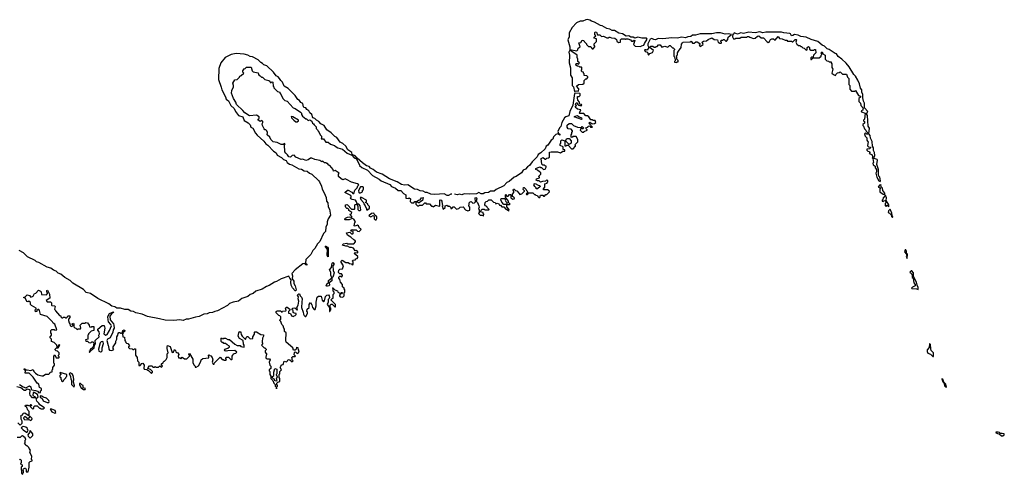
# Model space of a CAD drawing. Extents: x 2470790 to 2659118, y 702284 to 849036.
# Tile 117 of 154: x 2568359 to 2581112, y 798512 to 804407. Entities that reach past the tile are written whole.
import ezdxf

# ---------------------------------------------------------------- set-up
doc = ezdxf.new("R2010")
doc.units = 0

msp = doc.modelspace()

# ---------------------------------------------------------------- linework, layer by layer
at = {"layer": '0CON10XD'}
for points in [[(2575575, 804002), (2575590, 804015), (2575592, 804038), (2575620, 804055), (2575602, 804108), (2575628, 804112), (2575645, 804140), (2575668, 804138), (2575672, 804122), (2575700, 804095), (2575700, 804085), (2575725, 804060), (2575758, 804058), (2575760, 804045), (2575775, 804030), (2575785, 804030), (2575810, 804055), (2575810, 804065), (2575800, 804075), (2575800, 804095), (2575830, 804125), (2575828, 804158), (2575800, 804165), (2575802, 804178), (2575820, 804195), (2575808, 804215), (2575808, 804242), (2575815, 804250), (2575830, 804245), (2575842, 804212), (2575875, 804210), (2575895, 804190), (2575922, 804192), (2575965, 804170), (2575985, 804170), (2575995, 804180), (2576005, 804180), (2576025, 804170), (2576067, 804167), (2576088, 804148), (2576095, 804130), (2576115, 804110), (2576140, 804115), (2576143, 804147), (2576153, 804157), (2576195, 804158), (2576205, 804150), (2576215, 804160), (2576235, 804160), (2576270, 804145), (2576285, 804130), (2576305, 804130), (2576315, 804140), (2576328, 804138), (2576310, 804085), (2576333, 804063), (2576405, 804058), (2576415, 804068), (2576445, 804078), (2576451, 804099), (2576485, 804155), (2576478, 804165), (2576418, 804168), (2576365, 804180), (2576326, 804166), (2576305, 804181), (2576275, 804178), (2576250, 804195), (2576215, 804193), (2576165, 804223), (2576120, 804230), (2576065, 804265), (2576035, 804268), (2576005, 804285), (2575965, 804291), (2575904, 804325), (2575881, 804331), (2575805, 804375), (2575767, 804387), (2575745, 804402), (2575715, 804407), (2575693, 804405), (2575655, 804388), (2575617, 804387), (2575573, 804365), (2575515, 804304), (2575475, 804237), (2575474, 804185), (2575460, 804145), (2575486, 804055), (2575483, 804023), (2575485, 804018), (2575575, 804002)], [(2576865, 803850), (2576872, 803858), (2576888, 803862), (2576888, 803878), (2576870, 803895), (2576870, 803925), (2576860, 803935), (2576878, 803952), (2576880, 803975), (2576892, 803998), (2576928, 804045), (2576933, 804087), (2576942, 804108), (2576953, 804117), (2577045, 804120), (2577055, 804128), (2577072, 804102), (2577095, 804100), (2577115, 804120), (2577135, 804120), (2577168, 804098), (2577170, 804085), (2577160, 804075), (2577175, 804060), (2577210, 804085), (2577200, 804115), (2577215, 804130), (2577255, 804132), (2577275, 804150), (2577325, 804170), (2577355, 804150), (2577397, 804147), (2577405, 804110), (2577415, 804110), (2577425, 804100), (2577445, 804100), (2577450, 804105), (2577450, 804115), (2577440, 804125), (2577445, 804140), (2577465, 804140), (2577475, 804150), (2577485, 804150), (2577505, 804130), (2577515, 804130), (2577532, 804148), (2577535, 804180), (2577580, 804215), (2577535, 804225), (2577495, 804218), (2577435, 804237), (2577385, 804237), (2577325, 804225), (2577175, 804224), (2577113, 804207), (2577075, 804206), (2577050, 804190), (2577015, 804185), (2576985, 804172), (2576935, 804181), (2576875, 804166), (2576805, 804171), (2576688, 804158), (2576631, 804161), (2576595, 804147), (2576572, 804148), (2576545, 804162), (2576526, 804155), (2576494, 804095), (2576495, 804072), (2576510, 804045), (2576485, 804010), (2576475, 804017), (2576452, 804015), (2576460, 803995), (2576490, 803985), (2576493, 803963), (2576502, 803952), (2576508, 803952), (2576522, 803968), (2576555, 803980), (2576570, 804005), (2576520, 804045), (2576535, 804062), (2576562, 804062), (2576575, 804050), (2576595, 804050), (2576605, 804060), (2576615, 804060), (2576635, 804080), (2576655, 804080), (2576675, 804050), (2576715, 804062), (2576755, 804050), (2576775, 804070), (2576785, 804070), (2576815, 804040), (2576825, 804040), (2576840, 804025), (2576840, 804015), (2576830, 804005), (2576830, 803935), (2576840, 803925), (2576843, 803903), (2576850, 803895), (2576850, 803875), (2576840, 803865), (2576840, 803855), (2576865, 803850)], [(2579505, 802308), (2579510, 802315), (2579499, 802365), (2579487, 802377), (2579482, 802402), (2579482, 802465), (2579461, 802531), (2579470, 802585), (2579465, 802592), (2579428, 802605), (2579427, 802623), (2579437, 802645), (2579431, 802685), (2579420, 802710), (2579419, 802745), (2579406, 802766), (2579401, 802825), (2579379, 802869), (2579375, 802907), (2579357, 802927), (2579365, 802998), (2579348, 803025), (2579341, 803165), (2579328, 803185), (2579344, 803215), (2579300, 803265), (2579300, 803325), (2579288, 803348), (2579280, 803395), (2579281, 803435), (2579268, 803468), (2579265, 803496), (2579249, 803519), (2579235, 803575), (2579215, 803624), (2579185, 803673), (2579164, 803694), (2579105, 803794), (2579065, 803843), (2579010, 803895), (2578960, 803930), (2578938, 803965), (2578920, 803970), (2578845, 804020), (2578818, 804028), (2578785, 804062), (2578754, 804074), (2578695, 804124), (2578610, 804150), (2578545, 804180), (2578478, 804189), (2578442, 804205), (2578395, 804214), (2578375, 804200), (2578357, 804197), (2578345, 804223), (2578335, 804229), (2578255, 804236), (2578225, 804245), (2578025, 804245), (2577985, 804235), (2577945, 804248), (2577885, 804236), (2577805, 804243), (2577735, 804226), (2577700, 804235), (2577655, 804220), (2577615, 804236), (2577605, 804220), (2577590, 804215), (2577600, 804205), (2577590, 804195), (2577590, 804185), (2577605, 804160), (2577625, 804160), (2577635, 804168), (2577685, 804168), (2577705, 804180), (2577775, 804182), (2577785, 804190), (2577805, 804190), (2577815, 804180), (2577865, 804162), (2577885, 804168), (2577916, 804194), (2577935, 804197), (2577965, 804172), (2577995, 804172), (2578041, 804121), (2578055, 804112), (2578070, 804125), (2578082, 804148), (2578103, 804157), (2578125, 804160), (2578145, 804140), (2578185, 804190), (2578202, 804162), (2578235, 804158), (2578275, 804140), (2578295, 804140), (2578305, 804130), (2578355, 804130), (2578365, 804120), (2578375, 804120), (2578405, 804150), (2578415, 804150), (2578420, 804145), (2578410, 804115), (2578425, 804090), (2578445, 804070), (2578465, 804070), (2578475, 804060), (2578485, 804060), (2578502, 804042), (2578518, 804038), (2578545, 804010), (2578560, 804015), (2578560, 804045), (2578575, 804060), (2578588, 804048), (2578590, 804025), (2578605, 804010), (2578645, 804010), (2578655, 804020), (2578668, 804018), (2578670, 803975), (2578642, 803948), (2578638, 803922), (2578615, 803920), (2578605, 803910), (2578605, 803890), (2578615, 803890), (2578635, 803910), (2578715, 803910), (2578740, 803935), (2578740, 803945), (2578750, 803955), (2578742, 803975), (2578755, 803990), (2578762, 803962), (2578790, 803945), (2578790, 803895), (2578813, 803873), (2578835, 803870), (2578845, 803860), (2578868, 803858), (2578870, 803845), (2578880, 803835), (2578880, 803785), (2578892, 803765), (2578880, 803715), (2578900, 803695), (2578927, 803683), (2578930, 803695), (2578952, 803718), (2578975, 803720), (2578985, 803730), (2579015, 803700), (2579068, 803698), (2579082, 803662), (2579100, 803645), (2579100, 803565), (2579110, 803555), (2579110, 803505), (2579135, 803480), (2579175, 803480), (2579185, 803490), (2579222, 803422), (2579250, 803415), (2579248, 803402), (2579230, 803385), (2579230, 803345), (2579250, 803325), (2579252, 803292), (2579290, 803255), (2579280, 803245), (2579278, 803232), (2579260, 803225), (2579262, 803212), (2579310, 803195), (2579300, 803115), (2579290, 803105), (2579290, 803095), (2579300, 803085), (2579300, 803065), (2579282, 803048), (2579280, 803035), (2579290, 803025), (2579302, 802992), (2579320, 802975), (2579322, 802962), (2579350, 802935), (2579345, 802920), (2579332, 802922), (2579315, 802940), (2579302, 802925), (2579310, 802895), (2579330, 802875), (2579330, 802845), (2579347, 802817), (2579345, 802800), (2579342, 802772), (2579355, 802760), (2579380, 802755), (2579380, 802745), (2579365, 802730), (2579332, 802728), (2579330, 802715), (2579345, 802700), (2579368, 802698), (2579370, 802685), (2579362, 802672), (2579395, 802658), (2579407, 802637), (2579410, 802625), (2579402, 802615), (2579410, 802605), (2579420, 802555), (2579410, 802545), (2579413, 802523), (2579438, 802508), (2579440, 802485), (2579456, 802466), (2579458, 802435), (2579450, 802415), (2579460, 802365), (2579488, 802315), (2579505, 802308)], [(2575545, 803477), (2575565, 803482), (2575595, 803480), (2575602, 803512), (2575570, 803545), (2575595, 803568), (2575655, 803570), (2575670, 803585), (2575672, 803618), (2575692, 803638), (2575705, 803640), (2575720, 803655), (2575720, 803665), (2575705, 803680), (2575672, 803682), (2575670, 803705), (2575660, 803715), (2575660, 803725), (2575645, 803730), (2575630, 803745), (2575640, 803755), (2575640, 803785), (2575635, 803790), (2575615, 803790), (2575605, 803800), (2575583, 803803), (2575562, 803815), (2575565, 803838), (2575585, 803840), (2575595, 803830), (2575610, 803845), (2575590, 803865), (2575590, 803895), (2575578, 803915), (2575578, 803945), (2575485, 804010), (2575473, 803985), (2575481, 803945), (2575477, 803845), (2575493, 803783), (2575495, 803685), (2575513, 803653), (2575514, 803555), (2575534, 803534), (2575545, 803477)], [(2573956, 802145), (2573945, 802145), (2573911, 802129), (2573895, 802128), (2573855, 802147), (2573735, 802142), (2573685, 802146), (2573638, 802165), (2573615, 802166), (2573586, 802185), (2573545, 802189), (2573510, 802205), (2573471, 802211), (2573385, 802264), (2573345, 802260), (2573305, 802271), (2573249, 802305), (2573151, 802341), (2573055, 802404), (2572981, 802431), (2572937, 802465), (2572902, 802482), (2572885, 802502), (2572852, 802512), (2572800, 802550), (2572730, 802610), (2572705, 802640), (2572667, 802657), (2572661, 802685), (2572611, 802721), (2572585, 802766), (2572545, 802802), (2572510, 802820), (2572465, 802881), (2572442, 802892), (2572395, 802940), (2572339, 802979), (2572303, 803035), (2572258, 803058), (2572232, 803085), (2572202, 803102), (2572183, 803125), (2572156, 803136), (2572142, 803175), (2572117, 803197), (2572104, 803225), (2572080, 803240), (2572065, 803264), (2572045, 803267), (2572035, 803275), (2572025, 803319), (2572001, 803331), (2571985, 803357), (2571961, 803371), (2571925, 803425), (2571837, 803515), (2571785, 803545), (2571765, 803598), (2571740, 803620), (2571725, 803645), (2571705, 803666), (2571680, 803680), (2571645, 803727), (2571562, 803808), (2571522, 803822), (2571505, 803839), (2571481, 803851), (2571449, 803885), (2571375, 803925), (2571345, 803929), (2571316, 803945), (2571265, 803959), (2571164, 803966), (2571100, 803955), (2571021, 803915), (2570962, 803845), (2570938, 803775), (2570935, 803633), (2570970, 803530), (2570975, 803495), (2571026, 803406), (2571034, 803375), (2571063, 803353), (2571095, 803295), (2571137, 803257), (2571153, 803215), (2571195, 803165), (2571248, 803148), (2571265, 803098), (2571319, 803069), (2571342, 803042), (2571353, 803015), (2571380, 803000), (2571414, 802935), (2571435, 802911), (2571522, 802832), (2571548, 802795), (2571571, 802781), (2571645, 802702), (2571679, 802679), (2571695, 802652), (2571751, 802621), (2571775, 802594), (2571811, 802581), (2571823, 802555), (2571855, 802533), (2571885, 802525), (2571975, 802474), (2572008, 802468), (2572045, 802448), (2572082, 802442), (2572114, 802415), (2572142, 802402), (2572230, 802320), (2572244, 802304), (2572267, 802247), (2572275, 802207), (2572302, 802162), (2572329, 802099), (2572334, 802055), (2572350, 802030), (2572355, 801979), (2572371, 801951), (2572385, 801874), (2572354, 801825), (2572340, 801785), (2572342, 801755), (2572325, 801715), (2572320, 801660), (2572295, 801635), (2572248, 801532), (2572215, 801502), (2572181, 801439), (2572157, 801415), (2572128, 801362), (2572066, 801295), (2572061, 801251), (2572077, 801235), (2572077, 801225), (2572065, 801228), (2572047, 801247), (2572025, 801241), (2571925, 801164), (2571885, 801115), (2571891, 801085), (2571886, 801045), (2571911, 801015), (2571909, 800985), (2571927, 800955), (2571938, 800905), (2571935, 800892), (2571925, 800892), (2571891, 800931), (2571875, 800965), (2571870, 801005), (2571874, 801035), (2571856, 801056), (2571845, 801082), (2571745, 801046), (2571685, 801011), (2571660, 801005), (2571591, 800959), (2571555, 800947), (2571498, 800912), (2571419, 800885), (2571382, 800858), (2571346, 800845), (2571312, 800818), (2571235, 800790), (2571191, 800759), (2571125, 800745), (2571075, 800726), (2571051, 800699), (2570920, 800630), (2570885, 800625), (2570855, 800610), (2570815, 800607), (2570789, 800591), (2570745, 800589), (2570684, 800556), (2570635, 800550), (2570545, 800525), (2570515, 800524), (2570475, 800506), (2570435, 800515), (2570355, 800505), (2570245, 800510), (2570168, 800528), (2570015, 800559), (2569945, 800587), (2569865, 800607), (2569834, 800625), (2569798, 800628), (2569765, 800650), (2569719, 800649), (2569665, 800668), (2569617, 800666), (2569590, 800685), (2569552, 800692), (2569515, 800723), (2569373, 800793), (2569275, 800858), (2569220, 800870), (2569185, 800910), (2569049, 800989), (2569014, 801025), (2568942, 801062), (2568892, 801105), (2568859, 801119), (2568830, 801145), (2568798, 801158), (2568762, 801185), (2568715, 801197), (2568605, 801259), (2568578, 801268), (2568561, 801285), (2568461, 801331), (2568407, 801385), (2568352, 801412)], [(2572630, 801245), (2572655, 801240), (2572665, 801230), (2572678, 801232), (2572680, 801265), (2572670, 801275), (2572672, 801288), (2572708, 801292), (2572710, 801305), (2572728, 801312), (2572740, 801325), (2572740, 801335), (2572690, 801375), (2572705, 801388), (2572738, 801382), (2572740, 801395), (2572725, 801412), (2572705, 801410), (2572682, 801442), (2572655, 801452), (2572633, 801453), (2572605, 801470), (2572585, 801470), (2572542, 801485), (2572548, 801502), (2572595, 801508), (2572605, 801502), (2572685, 801502), (2572710, 801525), (2572710, 801535), (2572698, 801548), (2572685, 801550), (2572650, 801585), (2572604, 801614), (2572590, 801645), (2572635, 801650), (2572655, 801630), (2572675, 801630), (2572680, 801635), (2572678, 801658), (2572650, 801665), (2572663, 801687), (2572675, 801680), (2572715, 801680), (2572733, 801663), (2572755, 801660), (2572778, 801682), (2572780, 801695), (2572762, 801702), (2572748, 801735), (2572735, 801742), (2572705, 801730), (2572690, 801735), (2572700, 801775), (2572710, 801785), (2572685, 801820), (2572665, 801830), (2572625, 801813), (2572575, 801810), (2572570, 801815), (2572570, 801825), (2572580, 801835), (2572603, 801847), (2572625, 801852), (2572648, 801848), (2572655, 801840), (2572660, 801845), (2572660, 801855), (2572640, 801875), (2572642, 801888), (2572655, 801890), (2572660, 801905), (2572622, 801932), (2572620, 801945), (2572608, 801958), (2572595, 801960), (2572585, 801970), (2572578, 801985), (2572580, 802005), (2572595, 802012), (2572605, 802008), (2572655, 801950), (2572695, 801950), (2572700, 801955), (2572700, 802005), (2572730, 802020), (2572722, 802045), (2572707, 802065), (2572664, 802074), (2572648, 802085), (2572642, 802095), (2572652, 802105), (2572652, 802115), (2572646, 802126), (2572570, 802165), (2572605, 802198), (2572615, 802198), (2572660, 802170), (2572675, 802153), (2572687, 802153), (2572700, 802195), (2572730, 802225), (2572738, 802252), (2572750, 802265), (2572735, 802278), (2572658, 802298), (2572594, 802334), (2572575, 802342), (2572545, 802332), (2572522, 802342), (2572488, 802375), (2572488, 802402), (2572498, 802418), (2572445, 802450), (2572422, 802442), (2572420, 802465), (2572378, 802518), (2572365, 802520), (2572345, 802540), (2572335, 802540), (2572325, 802550), (2572305, 802550), (2572285, 802570), (2572273, 802563), (2572245, 802582), (2572183, 802593), (2572145, 802610), (2572125, 802610), (2572095, 802590), (2572065, 802580), (2572025, 802598), (2572005, 802592), (2571935, 802622), (2571915, 802652), (2571890, 802645), (2571866, 802624), (2571845, 802628), (2571826, 802656), (2571804, 802674), (2571793, 802695), (2571790, 802785), (2571798, 802798), (2571785, 802800), (2571772, 802788), (2571745, 802788), (2571695, 802814), (2571644, 802824), (2571611, 802851), (2571598, 802885), (2571563, 802915), (2571567, 802945), (2571560, 802965), (2571548, 802978), (2571535, 802980), (2571525, 802990), (2571502, 803035), (2571500, 803055), (2571510, 803075), (2571508, 803088), (2571495, 803100), (2571475, 803088), (2571448, 803105), (2571448, 803115), (2571460, 803125), (2571460, 803145), (2571425, 803170), (2571335, 803162), (2571275, 803197), (2571250, 803230), (2571167, 803305), (2571160, 803335), (2571127, 803385), (2571104, 803455), (2571105, 803490), (2571130, 803535), (2571130, 803555), (2571118, 803585), (2571144, 803626), (2571175, 803630), (2571205, 803660), (2571210, 803675), (2571227, 803683), (2571260, 803715), (2571250, 803725), (2571250, 803745), (2571265, 803770), (2571278, 803772), (2571295, 803790), (2571355, 803790), (2571370, 803745), (2571385, 803730), (2571448, 803718), (2571450, 803695), (2571462, 803682), (2571475, 803680), (2571492, 803662), (2571505, 803660), (2571535, 803630), (2571585, 803620), (2571598, 803608), (2571602, 803592), (2571615, 803590), (2571625, 803600), (2571638, 803598), (2571640, 803545), (2571650, 803535), (2571650, 803525), (2571700, 803475), (2571730, 803465), (2571730, 803455), (2571738, 803448), (2571740, 803435), (2571771, 803381), (2571795, 803360), (2571825, 803350), (2571900, 803265), (2571927, 803257), (2571996, 803206), (2572008, 803195), (2572008, 803178), (2572024, 803154), (2572065, 803120), (2572075, 803120), (2572095, 803100), (2572115, 803108), (2572145, 803090), (2572153, 803063), (2572166, 803056), (2572172, 803042), (2572198, 803018), (2572200, 802995), (2572218, 802978), (2572223, 802963), (2572240, 802945), (2572250, 802915), (2572270, 802895), (2572270, 802875), (2572262, 802862), (2572295, 802860), (2572325, 802820), (2572355, 802820), (2572383, 802793), (2572437, 802777), (2572457, 802757), (2572480, 802745), (2572538, 802728), (2572600, 802675), (2572660, 802650), (2572692, 802615), (2572723, 802603), (2572743, 802553), (2572762, 802525), (2572762, 802515), (2572789, 802489), (2572862, 802455), (2572930, 802385), (2573017, 802337), (2573040, 802315), (2573155, 802268), (2573173, 802243), (2573225, 802220), (2573263, 802193), (2573295, 802190), (2573332, 802152), (2573360, 802135), (2573362, 802092), (2573395, 802090), (2573405, 802098), (2573420, 802085), (2573418, 802048), (2573435, 802030), (2573465, 802030), (2573475, 802050), (2573498, 802048), (2573490, 802035), (2573490, 802015), (2573513, 801993), (2573527, 801993), (2573535, 802000), (2573575, 802000), (2573605, 802030), (2573615, 802030), (2573625, 802020), (2573665, 802020), (2573695, 801990), (2573705, 801990), (2573715, 801980), (2573745, 802000), (2573795, 801990), (2573800, 801995), (2573800, 802065), (2573805, 802070), (2573820, 802065), (2573828, 802055), (2573833, 802013), (2573840, 802005), (2573830, 801995), (2573845, 801950), (2573868, 801972), (2573870, 801995), (2573895, 802000), (2573905, 801990), (2573925, 801990), (2573940, 801975), (2573945, 801960), (2573955, 801960), (2573972, 801978), (2573985, 801980), (2574015, 801950), (2574045, 801960), (2574063, 801977), (2574105, 801980), (2574118, 801968), (2574120, 801955), (2574132, 801942), (2574165, 801930), (2574190, 801935), (2574190, 801975), (2574178, 801995), (2574185, 802040), (2574205, 802048), (2574228, 802028), (2574249, 802031), (2574262, 802045), (2574258, 802095), (2574265, 802102), (2574275, 802098), (2574280, 802085), (2574270, 802055), (2574288, 802035), (2574308, 801995), (2574310, 801975), (2574302, 801955), (2574310, 801945), (2574310, 801905), (2574300, 801895), (2574325, 801870), (2574355, 801870), (2574365, 801860), (2574370, 801885), (2574360, 801895), (2574360, 801905), (2574320, 801915), (2574338, 801932), (2574345, 801950), (2574375, 801950), (2574385, 801940), (2574435, 801940), (2574440, 801945), (2574412, 801972), (2574410, 801985), (2574392, 801992), (2574382, 802005), (2574390, 802035), (2574402, 802048), (2574418, 802052), (2574435, 802070), (2574465, 802070), (2574495, 802040), (2574518, 802038), (2574525, 802020), (2574542, 802028), (2574565, 802020), (2574572, 802002), (2574585, 802000), (2574605, 801980), (2574628, 801978), (2574655, 801950), (2574665, 801950), (2574695, 801930), (2574700, 801935), (2574695, 801950), (2574668, 801978), (2574670, 802010), (2574630, 802010), (2574602, 802042), (2574589, 802071), (2574595, 802088), (2574638, 802088), (2574650, 802075), (2574648, 802065), (2574655, 802050), (2574670, 802035), (2574670, 802010), (2574705, 802010)], [(2574705, 802010), (2574710, 802015), (2574690, 802035), (2574690, 802055), (2574650, 802105), (2574650, 802135), (2574658, 802138), (2574665, 802120), (2574685, 802120), (2574702, 802138), (2574715, 802140), (2574720, 802135), (2574720, 802095), (2574745, 802078), (2574765, 802082), (2574768, 802098), (2574740, 802115), (2574740, 802145), (2574760, 802165), (2574760, 802185), (2574750, 802195), (2574755, 802210), (2574765, 802210), (2574782, 802192), (2574798, 802188), (2574830, 802155), (2574835, 802140), (2574865, 802150), (2574898, 802182), (2574898, 802188), (2574880, 802205), (2574885, 802230), (2574895, 802230), (2574908, 802218), (2574920, 802205), (2574922, 802192), (2574940, 802175), (2574920, 802145), (2574925, 802140), (2574938, 802142), (2574955, 802160), (2575005, 802160), (2575025, 802140), (2575035, 802140), (2575045, 802130), (2575068, 802128), (2575070, 802115), (2575085, 802100), (2575098, 802102), (2575105, 802130), (2575135, 802130), (2575145, 802120), (2575155, 802120), (2575172, 802138), (2575185, 802140), (2575220, 802175), (2575217, 802187), (2575195, 802200), (2575145, 802200), (2575142, 802215), (2575160, 802235), (2575162, 802278), (2575190, 802285), (2575190, 802295), (2575200, 802305), (2575198, 802318), (2575185, 802330), (2575168, 802312), (2575131, 802309), (2575105, 802300), (2575087, 802317), (2575065, 802317), (2575048, 802325), (2575055, 802342), (2575090, 802355), (2575090, 802365), (2575080, 802375), (2575108, 802402), (2575110, 802425), (2575092, 802432), (2575067, 802457), (2575044, 802464), (2575044, 802476), (2575095, 802500), (2575105, 802490), (2575118, 802488), (2575145, 802462), (2575165, 802470), (2575180, 802495), (2575178, 802508), (2575165, 802510), (2575155, 802520), (2575135, 802520), (2575120, 802535), (2575113, 802607), (2575138, 802618), (2575165, 802600), (2575175, 802600), (2575185, 802610), (2575210, 802615), (2575220, 802625), (2575223, 802687), (2575245, 802692), (2575325, 802692), (2575365, 802680), (2575395, 802700), (2575418, 802702), (2575418, 802718), (2575400, 802725), (2575398, 802758), (2575360, 802775), (2575360, 802795), (2575370, 802805), (2575370, 802835), (2575383, 802847), (2575420, 802835), (2575422, 802772), (2575435, 802770), (2575445, 802780), (2575465, 802780), (2575505, 802730), (2575527, 802733), (2575560, 802765), (2575560, 802775), (2575550, 802785), (2575587, 802823), (2575588, 802855), (2575565, 802890), (2575525, 802890), (2575515, 802880), (2575502, 802882), (2575500, 802915), (2575510, 802925), (2575510, 802945), (2575520, 802955), (2575520, 802965), (2575500, 802985), (2575465, 802990), (2575450, 803015), (2575452, 803038), (2575475, 803060), (2575505, 803060), (2575534, 803034), (2575585, 803012), (2575635, 803010), (2575645, 803020), (2575660, 803005), (2575658, 802992), (2575625, 802990), (2575620, 802975), (2575645, 802950), (2575665, 802950), (2575672, 802958), (2575708, 802972), (2575708, 802978), (2575690, 802995), (2575702, 803008), (2575718, 803012), (2575722, 803028), (2575745, 803030), (2575752, 803012), (2575778, 803012), (2575730, 803065), (2575742, 803078), (2575775, 803058), (2575805, 803060), (2575820, 803075), (2575815, 803100), (2575785, 803100), (2575775, 803110), (2575755, 803110), (2575729, 803149), (2575715, 803160), (2575692, 803162), (2575668, 803188), (2575615, 803190), (2575610, 803195), (2575613, 803207), (2575628, 803238), (2575585, 803248), (2575552, 803272), (2575570, 803295), (2575560, 803305), (2575565, 803330), (2575578, 803328), (2575582, 803312), (2575595, 803300), (2575615, 803292), (2575640, 803295), (2575638, 803308), (2575612, 803312), (2575610, 803335), (2575590, 803365), (2575582, 803395), (2575585, 803410), (2575605, 803410), (2575620, 803425), (2575620, 803445), (2575615, 803450), (2575555, 803453), (2575545, 803448), (2575522, 803298), (2575483, 803215), (2575472, 803158), (2575435, 803148), (2575415, 803132), (2575382, 803075), (2575367, 803023), (2575353, 803005), (2575331, 802955), (2575340, 802930), (2575355, 802920), (2575355, 802910), (2575328, 802928), (2575305, 802919), (2575275, 802887), (2575263, 802857), (2575243, 802845), (2575199, 802781), (2575179, 802765), (2575167, 802734), (2575111, 802679), (2575075, 802658), (2575061, 802629), (2574996, 802565), (2574962, 802518), (2574935, 802498), (2574911, 802469), (2574879, 802455), (2574858, 802422), (2574788, 802372), (2574765, 802364), (2574700, 802310), (2574667, 802295), (2574629, 802251), (2574529, 802205), (2574506, 802184), (2574457, 802185), (2574433, 802167), (2574385, 802162), (2574362, 802148), (2574335, 802149), (2574305, 802165), (2574275, 802147), (2574190, 802145), (2574115, 802147), (2574085, 802135), (2574055, 802143), (2574025, 802134), (2573992, 802144)], [(2571955, 803083), (2571972, 803095), (2571970, 803105), (2571895, 803148), (2571875, 803150), (2571878, 803135), (2571908, 803105), (2571935, 803084), (2571955, 803083)], [(2575635, 803112), (2575542, 803145), (2575554, 803156), (2575585, 803163), (2575605, 803148), (2575636, 803136), (2575640, 803115), (2575635, 803112)], [(2575475, 802790), (2575430, 802835), (2575445, 802868), (2575474, 802864), (2575500, 802835), (2575500, 802805), (2575475, 802790)], [(2572755, 802160), (2572775, 802162), (2572800, 802175), (2572800, 802195), (2572810, 802205), (2572810, 802235), (2572805, 802240), (2572772, 802238), (2572748, 802192), (2572750, 802165), (2572755, 802160)], [(2575065, 802212), (2575050, 802215), (2575047, 802227), (2575030, 802245), (2575020, 802265), (2575025, 802280), (2575035, 802282), (2575073, 802263), (2575098, 802258), (2575100, 802245), (2575065, 802212)], [(2579565, 802140), (2579565, 802157), (2579541, 802191), (2579535, 802220), (2579518, 802238), (2579515, 802270), (2579508, 802262), (2579495, 802260), (2579480, 802235), (2579510, 802225), (2579500, 802215), (2579500, 802175), (2579543, 802143), (2579565, 802140)], [(2572865, 801942), (2572888, 801962), (2572890, 801985), (2572870, 802005), (2572868, 802018), (2572840, 802035), (2572850, 802045), (2572850, 802065), (2572785, 802100), (2572770, 802100), (2572778, 802075), (2572812, 802035), (2572815, 802020), (2572834, 801994), (2572852, 801955), (2572852, 801942), (2572865, 801942)], [(2573535, 802030), (2573525, 802030), (2573512, 802042), (2573512, 802058), (2573523, 802067), (2573545, 802070), (2573565, 802098), (2573585, 802100), (2573575, 802060), (2573555, 802050), (2573535, 802030)], [(2579615, 801980), (2579618, 802005), (2579582, 802062), (2579588, 802095), (2579575, 802130), (2579542, 802098), (2579540, 802075), (2579530, 802065), (2579530, 802055), (2579545, 802050), (2579552, 802058), (2579565, 802060), (2579578, 802048), (2579578, 802032), (2579570, 802025), (2579570, 801995), (2579585, 801990), (2579595, 802000), (2579615, 801980)], [(2572765, 801932), (2572778, 801942), (2572768, 801995), (2572750, 802015), (2572730, 802020), (2572730, 802005), (2572740, 801985), (2572740, 801945), (2572753, 801933), (2572765, 801932)], [(2572975, 801810), (2572985, 801830), (2572985, 801850), (2572960, 801870), (2572945, 801898), (2572915, 801892), (2572880, 801865), (2572905, 801852), (2572937, 801867), (2572950, 801855), (2572950, 801825), (2572965, 801810), (2572975, 801810)], [(2579665, 801840), (2579670, 801845), (2579658, 801868), (2579655, 801900), (2579632, 801948), (2579612, 801928), (2579610, 801905), (2579625, 801900), (2579648, 801878), (2579650, 801855), (2579665, 801840)], [(2572355, 801332), (2572340, 801355), (2572344, 801425), (2572315, 801468), (2572325, 801469), (2572345, 801458), (2572356, 801444), (2572355, 801332)], [(2579855, 801310), (2579858, 801365), (2579847, 801377), (2579844, 801405), (2579835, 801423), (2579828, 801422), (2579818, 801395), (2579842, 801372), (2579848, 801355), (2579842, 801335), (2579855, 801310)], [(2569564, 800355), (2569529, 800281), (2569495, 800263), (2569487, 800247), (2569503, 800183), (2569510, 800175), (2569513, 800133), (2569522, 800122), (2569552, 800118), (2569578, 800132), (2569570, 800145), (2569570, 800165), (2569602, 800215), (2569603, 800237), (2569617, 800263), (2569618, 800295), (2569632, 800318), (2569633, 800337), (2569645, 800350), (2569655, 800350), (2569665, 800340), (2569678, 800342), (2569690, 800355), (2569693, 800377), (2569707, 800387), (2569720, 800375), (2569715, 800360), (2569702, 800358), (2569700, 800345), (2569690, 800335), (2569693, 800293), (2569718, 800288), (2569720, 800245), (2569730, 800235), (2569732, 800222), (2569742, 800212), (2569758, 800208), (2569778, 800188), (2569780, 800175), (2569770, 800165), (2569770, 800155), (2569782, 800142), (2569815, 800140), (2569825, 800130), (2569835, 800130), (2569845, 800140), (2569858, 800138), (2569860, 800055), (2569880, 800025), (2569883, 799983), (2569900, 799965), (2569902, 799922), (2569918, 799922), (2569941, 799949), (2569955, 799952), (2569969, 799929), (2569967, 799887), (2569972, 799875), (2570005, 799870), (2570028, 799858), (2570065, 799820), (2570080, 799835), (2570080, 799845), (2570055, 799870), (2570020, 799885), (2570022, 799898), (2570042, 799918), (2570075, 799920), (2570085, 799900), (2570105, 799900), (2570115, 799910), (2570125, 799900), (2570155, 799900), (2570175, 799920), (2570195, 799900), (2570208, 799912), (2570192, 799938), (2570218, 799962), (2570225, 799980), (2570235, 799980), (2570258, 800002), (2570268, 800025), (2570270, 800075), (2570280, 800085), (2570268, 800145), (2570268, 800165), (2570275, 800180), (2570308, 800168), (2570335, 800090), (2570350, 800095), (2570365, 800130), (2570378, 800118), (2570382, 800102), (2570395, 800090), (2570408, 800088), (2570420, 800065), (2570413, 800043), (2570415, 800020), (2570435, 800020), (2570445, 800010), (2570465, 800030), (2570495, 800010), (2570525, 800010), (2570560, 800045), (2570560, 800055), (2570550, 800065), (2570550, 800075), (2570558, 800078), (2570600, 800005), (2570602, 799962), (2570615, 799930), (2570630, 799915), (2570632, 799902), (2570645, 799900), (2570675, 799920), (2570707, 799973), (2570710, 799995), (2570730, 800015), (2570808, 800022), (2570810, 800035), (2570800, 800045), (2570815, 800060), (2570822, 800052), (2570835, 800050), (2570850, 800025), (2570860, 799995), (2570850, 799965), (2570865, 799940), (2570878, 799942), (2570882, 799958), (2570955, 800030), (2570982, 800002), (2570995, 800000), (2571005, 799990), (2571025, 799990), (2571038, 800002), (2571030, 800015), (2571035, 800030), (2571065, 800030), (2571092, 800002), (2571105, 800000), (2571110, 800005), (2571110, 800045), (2571120, 800055), (2571122, 800068), (2571135, 800080), (2571158, 800082), (2571170, 800095), (2571145, 800117), (2571055, 800113), (2571035, 800107), (2571022, 800112), (2571013, 800125), (2571017, 800135), (2571055, 800147), (2571078, 800165), (2571078, 800175), (2571045, 800190), (2571025, 800210), (2571005, 800210), (2570995, 800220), (2570982, 800222), (2570970, 800235), (2570970, 800275), (2570975, 800280), (2570982, 800272), (2570995, 800270), (2571003, 800277), (2571025, 800278), (2571055, 800260), (2571075, 800260), (2571145, 800198), (2571175, 800182), (2571215, 800180), (2571225, 800170), (2571265, 800160), (2571267, 800185), (2571258, 800198), (2571253, 800245), (2571204, 800274), (2571190, 800305), (2571197, 800345), (2571205, 800360), (2571215, 800362), (2571225, 800350), (2571229, 800325), (2571242, 800302), (2571285, 800260), (2571293, 800287), (2571305, 800300), (2571315, 800300), (2571345, 800270), (2571378, 800272), (2571380, 800295), (2571402, 800328), (2571400, 800355), (2571405, 800360), (2571425, 800360), (2571483, 800323), (2571515, 800320), (2571518, 800305), (2571503, 800277), (2571498, 800235), (2571498, 800218), (2571508, 800205), (2571490, 800185), (2571525, 800150), (2571535, 800150), (2571550, 800135), (2571550, 800125), (2571540, 800115), (2571540, 800095), (2571560, 800065), (2571550, 800055), (2571548, 800025), (2571553, 800013), (2571565, 800008), (2571595, 800010), (2571602, 799995), (2571590, 799965), (2571600, 799925), (2571610, 799915), (2571610, 799885), (2571592, 799868), (2571590, 799855), (2571600, 799845), (2571600, 799805), (2571610, 799785), (2571610, 799755), (2571638, 799728), (2571650, 799695), (2571670, 799675), (2571670, 799655), (2571680, 799645), (2571685, 799620), (2571690, 799645), (2571700, 799655), (2571700, 799665), (2571688, 799678), (2571688, 799695), (2571703, 799707), (2571730, 799715), (2571730, 799755), (2571720, 799765), (2571720, 799805), (2571727, 799813), (2571730, 799845), (2571750, 799865), (2571732, 799895), (2571740, 799915), (2571755, 799930), (2571770, 799935), (2571785, 799980), (2571815, 799970), (2571828, 799982), (2571835, 800000), (2571858, 799998), (2571888, 799972), (2571900, 799985), (2571890, 799995), (2571890, 800015), (2571882, 800028), (2571895, 800040), (2571925, 800040), (2571930, 800045), (2571912, 800062), (2571917, 800093), (2571925, 800100), (2571937, 800097), (2571955, 800080), (2571970, 800085), (2571980, 800115), (2571970, 800125), (2571965, 800150), (2571955, 800150), (2571945, 800160), (2571940, 800135), (2571925, 800120), (2571905, 800120), (2571895, 800150), (2571812, 800225), (2571807, 800245), (2571810, 800345), (2571790, 800365), (2571790, 800395), (2571780, 800405), (2571770, 800435), (2571753, 800453), (2571740, 800495), (2571730, 800505), (2571730, 800515), (2571740, 800525), (2571740, 800555), (2571728, 800568), (2571715, 800570), (2571680, 800605), (2571680, 800625), (2571695, 800632), (2571735, 800630), (2571760, 800610), (2571762, 800628), (2571805, 800630), (2571810, 800635), (2571800, 800665), (2571815, 800680), (2571825, 800680), (2571860, 800655), (2571858, 800642), (2571840, 800625), (2571842, 800602), (2571868, 800598), (2571880, 800565), (2571905, 800560), (2571912, 800568), (2571928, 800572), (2571940, 800585), (2571940, 800595), (2571915, 800600), (2571902, 800612), (2571900, 800635), (2571890, 800645), (2571892, 800668), (2571922, 800672), (2571955, 800640), (2571958, 800645), (2571950, 800675), (2571964, 800705), (2571974, 800755), (2571965, 800785), (2571969, 800815), (2571956, 800835), (2571960, 800845), (2571975, 800853), (2571981, 800851), (2571991, 800825), (2572009, 800809), (2572016, 800785), (2572013, 800745), (2572009, 800675), (2572032, 800615), (2572035, 800590), (2572045, 800570), (2572055, 800560), (2572065, 800560), (2572087, 800595), (2572087, 800617), (2572080, 800625), (2572082, 800655), (2572107, 800673), (2572108, 800715), (2572125, 800740), (2572145, 800710), (2572153, 800673), (2572175, 800650), (2572185, 800650), (2572197, 800697), (2572198, 800745), (2572211, 800809), (2572228, 800822), (2572265, 800820), (2572278, 800768), (2572295, 800750), (2572305, 800760), (2572321, 800819), (2572336, 800834), (2572357, 800837), (2572367, 800827), (2572372, 800805), (2572368, 800792), (2572355, 800780), (2572353, 800745), (2572343, 800715), (2572372, 800675), (2572370, 800625), (2572378, 800622), (2572380, 800635), (2572390, 800645), (2572390, 800665), (2572380, 800675), (2572380, 800705), (2572392, 800718), (2572408, 800718), (2572442, 800682), (2572450, 800685), (2572450, 800715), (2572390, 800775), (2572402, 800788), (2572420, 800795), (2572420, 800845), (2572430, 800855), (2572430, 800875), (2572420, 800885), (2572420, 800920), (2572410, 800925), (2572418, 800928), (2572420, 800920), (2572428, 800918), (2572442, 800902), (2572475, 800890), (2572480, 800875), (2572505, 800860), (2572515, 800860), (2572525, 800870), (2572538, 800868), (2572528, 800852), (2572512, 800848), (2572500, 800835), (2572500, 800825), (2572510, 800815), (2572545, 800810), (2572560, 800825), (2572560, 800865), (2572570, 800875), (2572570, 800905), (2572560, 800915), (2572560, 800925), (2572542, 800942), (2572540, 800975), (2572513, 801003), (2572507, 801037), (2572492, 801055), (2572493, 801067), (2572505, 801080), (2572515, 801080), (2572525, 801070), (2572540, 801085), (2572540, 801095), (2572525, 801110), (2572505, 801110), (2572487, 801127), (2572491, 801159), (2572505, 801170), (2572540, 801175), (2572549, 801201), (2572552, 801215), (2572523, 801263), (2572523, 801277), (2572535, 801290), (2572585, 801260), (2572615, 801260), (2572630, 801245)], [(2572335, 800950), (2572330, 800955), (2572342, 800985), (2572360, 800995), (2572360, 801025), (2572400, 801060), (2572391, 801095), (2572391, 801135), (2572373, 801165), (2572397, 801195), (2572405, 801250), (2572415, 801257), (2572432, 801235), (2572417, 801213), (2572420, 801155), (2572430, 801125), (2572421, 801079), (2572415, 801068), (2572400, 801060), (2572400, 801020), (2572368, 800995), (2572373, 800965), (2572365, 800957), (2572345, 800952), (2572335, 800950)], [(2579995, 800908), (2579996, 800934), (2579983, 800963), (2579977, 801005), (2579937, 801075), (2579937, 801125), (2579915, 801152), (2579908, 801152), (2579890, 801135), (2579910, 801115), (2579920, 801095), (2579920, 801065), (2579930, 801055), (2579940, 800995), (2579960, 800975), (2579960, 800955), (2579922, 800938), (2579910, 800925), (2579915, 800920), (2579975, 800918), (2579995, 800908)], [(2568355, 799677), (2568404, 799644), (2568437, 799633), (2568487, 799657), (2568504, 799644), (2568508, 799615), (2568515, 799608), (2568565, 799600), (2568588, 799588), (2568605, 799570), (2568628, 799572), (2568630, 799595), (2568640, 799605), (2568640, 799625), (2568617, 799637), (2568605, 799680), (2568583, 799693), (2568533, 799773), (2568480, 799825), (2568430, 799825), (2568432, 799852), (2568415, 799870), (2568415, 799880), (2568425, 799880), (2568438, 799868), (2568455, 799868), (2568505, 799860), (2568535, 799870), (2568542, 799845), (2568565, 799822), (2568595, 799802), (2568645, 799788), (2568662, 799788), (2568695, 799810), (2568735, 799810), (2568750, 799825), (2568752, 799838), (2568778, 799842), (2568780, 799865), (2568790, 799875), (2568790, 799895), (2568810, 799925), (2568810, 799945), (2568800, 799955), (2568800, 800045), (2568815, 800060), (2568832, 800022), (2568865, 800020), (2568870, 800025), (2568870, 800035), (2568860, 800045), (2568860, 800055), (2568870, 800065), (2568870, 800085), (2568848, 800108), (2568832, 800112), (2568820, 800125), (2568820, 800135), (2568835, 800150), (2568858, 800152), (2568880, 800185), (2568875, 800190), (2568862, 800188), (2568858, 800172), (2568842, 800162), (2568838, 800188), (2568805, 800220), (2568770, 800235), (2568770, 800265), (2568750, 800285), (2568770, 800315), (2568770, 800335), (2568760, 800345), (2568762, 800378), (2568775, 800390), (2568805, 800390), (2568815, 800380), (2568840, 800385), (2568815, 800460), (2568793, 800473), (2568785, 800490), (2568715, 800558), (2568630, 800585), (2568617, 800637), (2568607, 800647), (2568592, 800648), (2568580, 800635), (2568580, 800625), (2568565, 800620), (2568560, 800645), (2568570, 800655), (2568570, 800665), (2568510, 800700), (2568500, 800715), (2568498, 800738), (2568478, 800758), (2568465, 800750), (2568452, 800752), (2568435, 800790), (2568428, 800798), (2568412, 800802), (2568412, 800808), (2568428, 800812), (2568455, 800840), (2568485, 800830), (2568505, 800810), (2568535, 800820), (2568552, 800858), (2568568, 800862), (2568602, 800898), (2568628, 800888), (2568638, 800878), (2568643, 800843), (2568705, 800840), (2568720, 800855), (2568720, 800865), (2568710, 800875), (2568710, 800895), (2568718, 800898), (2568747, 800847), (2568750, 800795), (2568700, 800765), (2568715, 800750), (2568758, 800748), (2568770, 800735), (2568770, 800705), (2568775, 800700), (2568808, 800698), (2568818, 800688), (2568810, 800655), (2568820, 800645), (2568822, 800632), (2568875, 800570), (2568890, 800565), (2568890, 800555), (2568905, 800540), (2568915, 800540), (2568925, 800550), (2568945, 800550), (2568955, 800540), (2568965, 800540), (2568978, 800552), (2568982, 800568), (2569008, 800568), (2569010, 800545), (2568990, 800525), (2568990, 800505), (2569000, 800475), (2569010, 800465), (2569012, 800442), (2569025, 800430), (2569038, 800432), (2569050, 800445), (2569040, 800455), (2569040, 800465), (2569055, 800470), (2569060, 800465), (2569060, 800425), (2569075, 800410), (2569088, 800408), (2569105, 800390), (2569115, 800400), (2569145, 800400), (2569150, 800405), (2569143, 800447), (2569168, 800472), (2569205, 800470), (2569215, 800480), (2569237, 800477), (2569260, 800445), (2569262, 800422), (2569285, 800420), (2569295, 800430), (2569318, 800428), (2569320, 800375), (2569283, 800367), (2569250, 800335), (2569250, 800325), (2569240, 800315), (2569240, 800265), (2569210, 800255), (2569215, 800240), (2569235, 800240), (2569255, 800220), (2569282, 800218), (2569295, 800230), (2569305, 800230), (2569320, 800215), (2569310, 800165), (2569288, 800142), (2569270, 800135), (2569270, 800115), (2569260, 800105), (2569265, 800090), (2569282, 800118), (2569325, 800150), (2569328, 800185), (2569342, 800205), (2569338, 800245), (2569390, 800295), (2569382, 800315), (2569392, 800335), (2569389, 800359), (2569372, 800382), (2569370, 800395), (2569425, 800440), (2569455, 800440), (2569462, 800405), (2569450, 800335), (2569475, 800317), (2569490, 800325), (2569522, 800375), (2569549, 800435), (2569540, 800455), (2569509, 800489), (2569503, 800513), (2569500, 800560), (2569522, 800598), (2569560, 800615), (2569580, 800615), (2569548, 800592), (2569528, 800562), (2569531, 800515), (2569573, 800465), (2569580, 800445), (2569582, 800408), (2569568, 800385), (2569564, 800355)], [(2569405, 800100), (2569415, 800102), (2569427, 800115), (2569428, 800152), (2569443, 800207), (2569442, 800225), (2569435, 800232), (2569415, 800229), (2569403, 800215), (2569381, 800135), (2569385, 800108), (2569405, 800100)], [(2580195, 800038), (2580197, 800085), (2580167, 800117), (2580159, 800139), (2580156, 800195), (2580142, 800208), (2580140, 800155), (2580112, 800128), (2580113, 800103), (2580122, 800082), (2580155, 800070), (2580185, 800040), (2580195, 800038)], [(2568915, 799710), (2568928, 799722), (2568932, 799738), (2568958, 799762), (2568960, 799775), (2568970, 799785), (2568970, 799805), (2568885, 799830), (2568880, 799825), (2568890, 799815), (2568890, 799805), (2568880, 799795), (2568880, 799775), (2568890, 799765), (2568890, 799745), (2568900, 799735), (2568902, 799722), (2568915, 799710)], [(2569065, 799640), (2569070, 799665), (2569057, 799707), (2569060, 799745), (2569053, 799795), (2569040, 799815), (2569014, 799826), (2569000, 799815), (2569018, 799785), (2569023, 799743), (2569030, 799735), (2569030, 799675), (2569065, 799640)], [(2571685, 799720), (2571662, 799722), (2571660, 799745), (2571645, 799750), (2571630, 799765), (2571630, 799775), (2571652, 799795), (2571650, 799835), (2571665, 799882), (2571688, 799875), (2571688, 799815), (2571682, 799805), (2571692, 799775), (2571680, 799745), (2571688, 799735), (2571685, 799720)], [(2569205, 799610), (2569210, 799625), (2569180, 799635), (2569180, 799665), (2569165, 799670), (2569145, 799690), (2569135, 799690), (2569135, 799670), (2569155, 799632), (2569185, 799612), (2569205, 799610)], [(2580365, 799640), (2580355, 799682), (2580328, 799708), (2580315, 799746), (2580302, 799748), (2580315, 799710), (2580328, 799698), (2580340, 799655), (2580365, 799640)], [(2568335, 799178), (2568365, 799150), (2568390, 799175), (2568392, 799202), (2568380, 799225), (2568380, 799255), (2568370, 799265), (2568382, 799278), (2568398, 799282), (2568400, 799295), (2568410, 799305), (2568425, 799308), (2568470, 799280), (2568475, 799270), (2568480, 799275), (2568480, 799325), (2568463, 799343), (2568450, 799380), (2568430, 799395), (2568433, 799407), (2568465, 799410), (2568472, 799402), (2568485, 799400), (2568502, 799418), (2568508, 799418), (2568510, 799405), (2568500, 799395), (2568500, 799385), (2568525, 799360), (2568540, 799365), (2568540, 799385), (2568555, 799400), (2568585, 799400), (2568615, 799370), (2568625, 799370), (2568635, 799360), (2568665, 799360), (2568680, 799375), (2568621, 799411), (2568608, 799435), (2568579, 799459), (2568570, 799495), (2568600, 799515), (2568590, 799545), (2568545, 799572), (2568535, 799572), (2568528, 799535), (2568560, 799515), (2568560, 799505), (2568525, 799502), (2568496, 799536), (2568489, 799555), (2568493, 799595), (2568489, 799609), (2568455, 799618), (2568435, 799600), (2568415, 799600), (2568375, 799634), (2568320, 799645)], [(2568735, 799442), (2568740, 799455), (2568735, 799470), (2568705, 799500), (2568663, 799513), (2568647, 799527), (2568622, 799528), (2568622, 799512), (2568650, 799495), (2568664, 799464), (2568715, 799442), (2568735, 799442)], [(2568815, 799303), (2568828, 799315), (2568819, 799339), (2568775, 799358), (2568752, 799358), (2568775, 799322), (2568815, 799303)], [(2568505, 799210), (2568518, 799222), (2568520, 799235), (2568495, 799260), (2568482, 799258), (2568480, 799245), (2568465, 799230), (2568425, 799260), (2568410, 799245), (2568412, 799232), (2568425, 799220), (2568475, 799222), (2568505, 799210)], [(2568455, 799060), (2568470, 799085), (2568460, 799095), (2568460, 799105), (2568440, 799125), (2568405, 799130), (2568380, 799115), (2568405, 799088), (2568445, 799060), (2568455, 799060)], [(2568495, 798980), (2568528, 799015), (2568527, 799037), (2568495, 799080), (2568487, 799053), (2568463, 799025), (2568468, 799005), (2568495, 798980)], [(2581075, 799010), (2581095, 799012), (2581110, 799025), (2581112, 799035), (2581085, 799043), (2581065, 799040), (2581050, 799055), (2581035, 799058), (2581005, 799060), (2581000, 799055), (2581025, 799040), (2581048, 799038), (2581075, 799010)], [(2568355, 798700), (2568365, 798708), (2568377, 798697), (2568378, 798665), (2568370, 798645), (2568390, 798635), (2568390, 798615), (2568380, 798605), (2568382, 798522), (2568398, 798512), (2568400, 798525), (2568410, 798535), (2568410, 798555), (2568400, 798565), (2568410, 798585), (2568425, 798592), (2568435, 798590), (2568442, 798575), (2568442, 798542), (2568467, 798543), (2568480, 798605), (2568483, 798667), (2568495, 798680), (2568520, 798685), (2568520, 798695), (2568510, 798705), (2568518, 798745), (2568490, 798795), (2568500, 798825), (2568480, 798845), (2568478, 798858), (2568455, 798880), (2568442, 798882), (2568440, 798895), (2568420, 798915), (2568430, 798925), (2568430, 798955), (2568438, 798962), (2568428, 798985), (2568395, 799010), (2568382, 799008), (2568365, 798990), (2568325, 798988)]]:
    msp.add_lwpolyline(points, dxfattribs=at)

doc.saveas('drawing.dxf')
